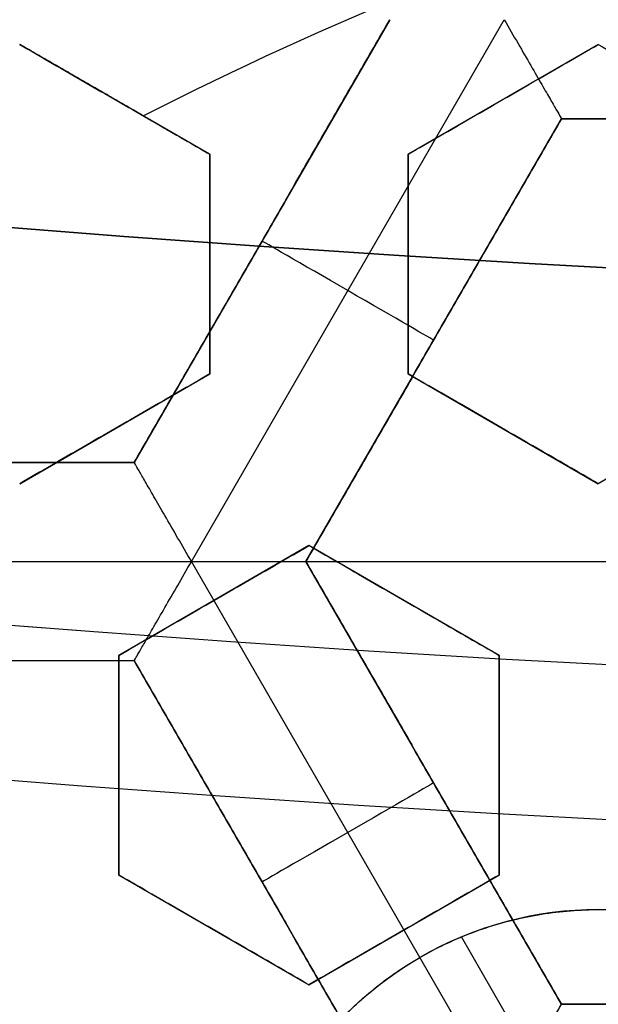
# Model space of a CAD drawing. Header units: centimetres. Extents: x -14.2 to 14.2, y -23.9 to 0.
# Tile 60 of 256: x -0.219 to -0.146, y -22.7641 to -22.6398. Entities that reach past the tile are written whole.
import ezdxf

# ---------------------------------------------------------------- set-up
doc = ezdxf.new("R2010")
doc.units = ezdxf.units.CM
doc.layers.add('Default', color=7, linetype='Continuous', true_color=0x000000)

# ---------------------------------------------------------------- blocks, each defined once
blk = doc.blocks.new('Block 10')
at = {"layer": 'Default', "extrusion": (0, -1, 0)}
for centre, radius in [((0, 20, 11.64412469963), 3.056153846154), ((0, 20, 11.74393517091), 3.15), ((0, 20, 12.75), 3.15), ((0, 20, 12.8), 3.149999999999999), ((0, 20, 12.85), 3.15), ((0, 20, 13.5), 3), ((0, 20, 16.45), 3.05), ((0, 20, 16.45), 2.975), ((0, 20, 16.45), 2.675), ((0, 20, 16.55), 2.675), ((0, 20, 16.65), 3.05)]:
    blk.add_arc(centre, radius, 0, 180, dxfattribs=at)
at = {"layer": 'Default', "extrusion": (0, 1, 0)}
for centre, radius, end in [((0, 20, -11.821967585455), 3.149999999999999, 180), ((0, 20, -11.9), 3.15, 180), ((0, 20, -13.625), 3, 179.9999999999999), ((0, 20, -13.75), 3, 180), ((0, 20, -16.05), 2.744511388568, 180), ((0, 20, -16.08611150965), 2.842130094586, 180), ((0, 20, -16.30510174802), 3.097618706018, 180), ((3.552713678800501e-16, 20, -16.41899023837), 3.15, 180), ((0, 20, -16.45), 2.725, 180), ((0, 20, -16.5), 2.724999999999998, 179.9999999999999), ((0, 20, -16.5), 2.675000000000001, 180), ((0, 20, -16.534495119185), 3.149999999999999, 180), ((0, 20, -16.55), 3.050000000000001, 180), ((0, 20, -16.55), 2.974999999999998, 180), ((0, 20, -16.55), 2.725, 180), ((0, 20, -16.65), 3.15, 180), ((0, 20, -16.65), 2.975, 180), ((0, 20, -16.7), 2.925, 180), ((0, 20, -16.7), 2.925, 180)]:
    blk.add_arc(centre, radius, 0, end, dxfattribs=at)

msp = doc.modelspace()

# ---------------------------------------------------------------- linework, layer by layer
at = {"layer": 'Default'}
for p, q in [((-0.1722998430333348, -22.63984872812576, -4.306251), (-0.204550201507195, -22.69570798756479, -4.306251)), ((-0.1973324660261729, -22.70820802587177, -4.352500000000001), (-0.1578657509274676, -22.63984967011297, -4.352500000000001)), ((-0.1950000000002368, -22.65682446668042, -3.1169226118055), (-0.2189999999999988, -22.64296806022, -3.1169226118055)), ((-0.1460000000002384, -22.64296806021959, -3.112360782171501), (-0.1700000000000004, -22.65682446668, -3.112360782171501)), ((-0.2070000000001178, -22.64989626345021, -3.145), (-0.2070000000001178, -22.64989626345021, -3.093068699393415)), ((-0.1580000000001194, -22.6498962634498, -3.138885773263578), (-0.1580000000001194, -22.6498962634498, -3.085676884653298)), ((-0.1829006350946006, -22.70820736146, -4.306251), (-0.1506504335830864, -22.65234837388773, -4.306251)), ((-0.1506506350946, -22.65234872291, -4.306251), (-0.08615063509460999, -22.65234872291, -4.306251)), ((-0.195, -22.6845372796, -3.1109648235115), (-0.195, -22.65682446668, -3.1109648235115)), ((-0.17, -22.65682446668, -3.1070181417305), (-0.17, -22.6845372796, -3.1070181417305)), ((-0.1884251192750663, -22.66777852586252, -4.340002), (-0.1884251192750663, -22.66777852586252, -4.2725)), ((-0.195, -22.67068087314, -3.137552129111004), (-0.195, -22.67068087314, -3.084343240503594)), ((-0.17, -22.67068087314, -3.08039962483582), (-0.17, -22.67068087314, -3.133608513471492)), ((-0.1667754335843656, -22.68027769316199, -4.340002), (-0.1667754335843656, -22.68027769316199, -4.2725)), ((-0.2189999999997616, -22.69839368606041, -3.106436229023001), (-0.1949999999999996, -22.6845372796, -3.106436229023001)), ((-0.1699999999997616, -22.68453727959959, -3.0983483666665), (-0.1459999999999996, -22.69839368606, -3.0983483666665)), ((-0.2069999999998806, -22.69146548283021, -3.133000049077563), (-0.2069999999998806, -22.69146548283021, -3.079791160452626)), ((-0.1579999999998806, -22.69146548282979, -3.124921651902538), (-0.1579999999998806, -22.69146548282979, -3.071712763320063)), ((-0.2045497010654, -22.69570763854, -4.306251), (-0.26905041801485, -22.69570763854, -4.306251)), ((-0.1825000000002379, -22.70618791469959, -3.097339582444), (-0.2064999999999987, -22.72004432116, -3.097339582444)), ((-0.1585000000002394, -22.72004432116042, -3.0931647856), (-0.1825000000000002, -22.7061879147, -3.0931647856)), ((-0.2762671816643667, -22.70820936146, -4.352499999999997), (-0.1973332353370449, -22.70820936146, -4.352499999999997)), ((-0.1578660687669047, -22.77656450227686, -4.352500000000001), (-0.1973316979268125, -22.70820802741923, -4.3525)), ((-0.1829006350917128, -22.708207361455, -4.2725), (-0.05390063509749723, -22.708207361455, -4.2725)), ((-0.1506506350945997, -22.764066, -4.306251), (-0.1829006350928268, -22.70820736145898, -4.306251)), ((-0.1945000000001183, -22.7131161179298, -3.123900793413), (-0.1945000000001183, -22.7131161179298, -3.070691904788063)), ((-0.1705000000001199, -22.71311611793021, -3.119741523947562), (-0.1705000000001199, -22.71311611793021, -3.066532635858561)), ((-0.2690504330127, -22.72070736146, -4.306251), (-0.20454968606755, -22.72070736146, -4.306251)), ((-0.2065, -22.72004432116, -3.0931647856), (-0.2065, -22.74775713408, -3.0931647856)), ((-0.2045500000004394, -22.72070736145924, -4.306251), (-0.172299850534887, -22.77656625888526, -4.306251)), ((-0.1585, -22.74775713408, -3.084435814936), (-0.1585, -22.72004432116, -3.084435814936)), ((-0.2065, -22.73390072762, -3.066532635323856), (-0.2065, -22.73390072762, -3.119741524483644)), ((-0.1585, -22.73390072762, -3.111020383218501), (-0.1585, -22.73390072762, -3.057811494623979)), ((-0.1667756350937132, -22.73613668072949, -4.340002), (-0.1667756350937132, -22.73613668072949, -4.2725)), ((-0.2064999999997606, -22.74775713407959, -3.084435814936), (-0.1824999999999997, -22.76161354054, -3.084435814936)), ((-0.1824999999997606, -22.76161354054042, -3.079875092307), (-0.1584999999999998, -22.74775713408, -3.079875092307)), ((-0.1884249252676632, -22.74863681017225, -4.340002), (-0.1884249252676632, -22.74863681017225, -4.2725)), ((-0.1460000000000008, -22.75212058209, -3.103035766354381), (-0.1460000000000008, -22.75212058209, -3.104974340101)), ((-0.1944999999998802, -22.75468533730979, -3.11102038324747), (-0.1944999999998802, -22.75468533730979, -3.057811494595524)), ((-0.1704999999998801, -22.75468533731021, -3.10643022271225), (-0.1704999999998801, -22.75468533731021, -3.053221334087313)), ((-0.1186459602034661, -22.83285231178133, -3.104974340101), (-0.1632675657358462, -22.75556542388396, -3.104974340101)), ((-0.08615063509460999, -22.764066, -4.306251), (-0.1506506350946, -22.764066, -4.306251))]:
    msp.add_line(p, q, dxfattribs=at)
at = {"layer": 'Default', "extrusion": (0, 0, -1)}
for centre, radius, start, end in [((0, -23.05, 3), 0.9, 270, 90), ((0, -23.05, 3.789997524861), 0.9, 270, 89.99999999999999), ((0, -23.05, 4.600000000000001), 0.8550000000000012, 270, 90), ((0, -23.05, 4.286758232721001), 0.8349999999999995, 270, 90), ((0, -23.05, 4.3375), 0.82, 0, 180), ((0, -23.05, 4.295), 0.8074999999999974, 270, 89.99999999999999), ((0, -23.05, 4.3125), 0.795, 0, 180), ((0, -23.05, 4.178651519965), 0.775, 0, 90), ((0, -23.05, 4.2025), 0.7575000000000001, 0, 180), ((0, -23.05, 4.245), 0.7574999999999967, 270, 89.99999999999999), ((0, -23.05, 4.2725), 0.7275, 0, 180), ((0, -23.05, 3.125), 0.6775000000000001, 0, 180), ((0, -23.05, 3.135), 0.677500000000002, 0, 180), ((-4.440892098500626e-17, -23.05, 3.1075), 0.6725, 0, 180), ((-4.440892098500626e-17, -23.05, 3.145), 0.6725, 0, 180), ((-4.440892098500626e-17, -23.05, 4.2725), 0.6675, 0, 180), ((0, -23.05, 3.126519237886), 0.6125, 0, 180), ((0, -23.05, 3.1125), 0.6075, 0, 180), ((0, -23.05, 3.145), 0.6075, 0, 180), ((0, -23.05, 3.1), 0.6000000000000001, 270, 90), ((0, -23.05, 3.05), 0.6000000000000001, 270, 89.99999999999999), ((0, -23.05, 3.120895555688), 0.5500000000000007, 0, 180), ((0, -23.05, 3.040664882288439), 0.3065014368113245, 40.9486084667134, 79.0513915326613), ((0.1460000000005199, -22.79712058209, 3.104974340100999), 0.04499999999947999, 0, 60.00000000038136)]:
    msp.add_arc(centre, radius, start, end, dxfattribs=at)
at = {"layer": 'Default'}
for centre, radius, start, end in [((0, -23.05, -4.6), 0.8550000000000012, 90, 270), ((4.484155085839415e-45, -23.05, -4.58), 0.8349999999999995, 90.00000000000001, 270), ((0, -23.05, -4.4333791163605), 0.8349999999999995, 90, 270), ((0, -23.05, -4.3125), 0.7825000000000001, 0, 180), ((0, -23.05, -4.207003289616), 0.775, 90, 270), ((0, -23.05, -4.192827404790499), 0.775, 90, 270), ((0, -23.05, -4.287500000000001), 0.7575000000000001, 0, 180), ((0, -23.05, -4.245), 0.7575000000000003, 0, 180), ((0, -23.05, -3.1), 0.7025000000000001, 0, 180), ((0, -23.05, -3.145), 0.6775000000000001, 0, 180), ((0, -23.05, -3.12625), 0.6724999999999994, 0, 180), ((0, -23.05, -4.3675), 0.6675, 0, 180), ((0, -23.05, -4.32), 0.6675000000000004, 0, 180), ((0, -23.05, -4.3975), 0.6375000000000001, 0, 180), ((0, -23.05, -3.1075), 0.6367740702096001, 0, 180), ((-4.440892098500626e-17, -23.05, -3.145), 0.6231698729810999, 0, 180), ((0, -23.05, -4.378480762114), 0.6075, 0, 180), ((0, -23.05, -4.3975), 0.6075, 0, 180), ((0, -23.05, -4.387990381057), 0.6074999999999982, 0, 180), ((0, -23.05, -3.12875), 0.6074999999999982, 0, 180), ((0, -23.05, -3), 0.6000000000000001, 90, 270), ((0, -23.05, -3.1125), 0.55, 0, 180), ((-5.000444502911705e-14, -23.05, -3.129291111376), 0.55000000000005, 0, 180), ((-4.521261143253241e-11, -23.04999999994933, -3.144999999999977), 0.4469695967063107, 107.0582565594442, 117.0667820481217), ((-0.1460000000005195, -22.79712058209, -3.104974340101), 0.04499999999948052, 0, 119.9999999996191)]:
    msp.add_arc(centre, radius, start, end, dxfattribs=at)
at = {"layer": 'Default', "extrusion": (0.5000000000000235, 0.8660254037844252, 0)}
msp.add_arc((-11.18320908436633, -4.340002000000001, -19.7250844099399), 0.01249800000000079, 180.0000000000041, 4.071761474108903e-12, dxfattribs=at)
at = {"layer": 'Default', "extrusion": (-0.500000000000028, 0.8660254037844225, 0)}
msp.add_arc((11.52499827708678, -4.340002, -19.60668452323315), 0.01249800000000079, 180, 0, dxfattribs=at)
at = {"layer": 'Default'}
for points, degree in [([(4.096019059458e-09, -23.94999504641, -4.579995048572), (-0.0235431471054, -23.94999504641, -4.579995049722), (-0.07063544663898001, -23.94815681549, -4.579973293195), (-0.1409862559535, -23.93982430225, -4.579982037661), (-0.2102233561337, -23.92605387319, -4.579979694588), (-0.2783909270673, -23.90683803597, -4.579980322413), (-0.3447773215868, -23.88234055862, -4.579980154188), (-0.4089202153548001, -23.85277824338, -4.579980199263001), (-0.4707621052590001, -23.81814901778, -4.579980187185), (-0.5295038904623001, -23.77889465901, -4.579980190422), (-0.5850604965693, -23.73511101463, -4.579980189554), (-0.6370893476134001, -23.6870108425, -4.579980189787), (-0.6850100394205, -23.63517092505, -4.579980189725), (-0.7288631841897, -23.57955851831, -4.579980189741), (-0.7681839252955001, -23.52069739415, -4.579980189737), (-0.8026905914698, -23.45909097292, -4.579980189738), (-0.8323654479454, -23.39472976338, -4.579980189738), (-0.8568215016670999, -23.32842157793, -4.579980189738), (-0.8760232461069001, -23.26036952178, -4.579980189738), (-0.8898444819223, -23.19086607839, -4.579980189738), (-0.8981408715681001, -23.12075437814, -4.579980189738), (-0.9009294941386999, -23.05000055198, -4.579980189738), (-0.8981411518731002, -22.979249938, -4.579980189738), (-0.8898450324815, -22.90913678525, -4.579980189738), (-0.8760234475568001, -22.83963165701, -4.579980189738), (-0.8568232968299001, -22.77158396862, -4.579980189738), (-0.8323660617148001, -22.70527147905, -4.579980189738), (-0.8026916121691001, -22.64091123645, -4.579980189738), (-0.7681862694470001, -22.57930634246, -4.579980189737), (-0.7288638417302, -22.52044236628, -4.579980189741), (-0.6850126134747, -22.46483218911, -4.579980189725), (-0.6370916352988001, -22.41299131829, -4.579980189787), (-0.5850613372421, -22.36488979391, -4.579980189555), (-0.5295085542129, -22.32110875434, -4.579980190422), (-0.4707636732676, -22.28185182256, -4.579980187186), (-0.4089218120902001, -22.24722266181, -4.579980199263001), (-0.3447812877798, -22.21766105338, -4.579980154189), (-0.2783916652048, -22.19316214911, -4.579980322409), (-0.2102250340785, -22.1739465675, -4.579979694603), (-0.1409877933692, -22.16017590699, -4.579982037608), (-0.07063561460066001, -22.15184317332, -4.579973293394), (-0.02354317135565, -22.15000495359, -4.579995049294), (-4.096018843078e-09, -22.15000495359, -4.579995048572)], 3), ([(5.339996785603e-09, -23.92999354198, -4.599993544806), (-0.02306651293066, -23.92999354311, -4.599993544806), (-0.06904166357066, -23.92817025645, -4.600002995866), (-0.1378559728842, -23.92003351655, -4.59999919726), (-0.2055461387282, -23.90656647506, -4.600000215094), (-0.2722006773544, -23.88777833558, -4.599999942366), (-0.3371088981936, -23.86382577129, -4.600000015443), (-0.3998249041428, -23.83492118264, -4.599999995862), (-0.4602915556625, -23.8010619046, -4.600000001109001), (-0.517726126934, -23.76268102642, -4.599999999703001), (-0.5720472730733, -23.71987099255, -4.600000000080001), (-0.6229187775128, -23.67284062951, -4.599999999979), (-0.6697729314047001, -23.62215442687, -4.600000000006), (-0.7126508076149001, -23.56777879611, -4.599999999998), (-0.7510967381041, -23.51022712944, -4.600000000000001), (-0.7848356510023, -23.44999145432, -4.600000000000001), (-0.8138506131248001, -23.38706147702, -4.600000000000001), (-0.8377625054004, -23.32222862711, -4.600000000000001), (-0.8565371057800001, -23.25569057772, -4.600000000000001), (-0.8700509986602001, -23.18773274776, -4.600000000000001), (-0.8781627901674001, -23.11918117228, -4.600000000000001), (-0.8808894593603, -23.05000127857, -4.600000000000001), (-0.8781631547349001, -22.98082407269, -4.600000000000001), (-0.8700516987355, -22.91227112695, -4.600000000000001), (-0.8565375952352, -22.84431175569, -4.600000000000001), (-0.8377644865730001, -22.77777748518, -4.600000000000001), (-0.8138516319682, -22.71294077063, -4.600000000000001), (-0.7848371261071, -22.65001162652, -4.600000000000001), (-0.7510995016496, -22.58977730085, -4.600000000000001), (-0.7126521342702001, -22.53222301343, -4.599999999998), (-0.6697761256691, -22.47784940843, -4.600000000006), (-0.6229218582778, -22.42716233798, -4.599999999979), (-0.5720491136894, -22.38013066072, -4.600000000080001), (-0.5177314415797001, -22.33732285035, -4.599999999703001), (-0.4602938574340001, -22.29893938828, -4.600000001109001), (-0.3998271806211, -22.26508006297, -4.599999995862), (-0.3371134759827, -22.23617609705, -4.600000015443), (-0.2722021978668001, -22.21222210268, -4.599999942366), (-0.205548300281, -22.19343406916, -4.600000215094), (-0.13785759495, -22.17996669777, -4.59999919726), (-0.06904173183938, -22.17182972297, -4.600002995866), (-0.02306648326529, -22.17000645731, -4.599993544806), (-5.339996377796e-09, -22.17000645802, -4.599993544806)], 3), ([(-0.1723, -22.639849, -4.2725), (-0.188425, -22.66777831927, -4.2725), (-0.20455, -22.69570763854, -4.2725)], 2), ([(-0.2045494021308, -22.69570891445, -4.340002), (-0.1884240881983, -22.667778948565, -4.340002), (-0.1722987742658, -22.63984898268, -4.340002)], 2), ([(-0.1578665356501, -22.63984831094, -4.352499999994), (-0.1572734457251, -22.64087557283, -4.352500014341), (-0.1561058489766, -22.64289009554, -4.352248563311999), (-0.1544828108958, -22.64570440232, -4.351174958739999), (-0.1530896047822, -22.64811673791, -4.349517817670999), (-0.151992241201, -22.65001737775, -4.347437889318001), (-0.1512141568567, -22.65136602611, -4.345088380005), (-0.1507497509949, -22.65216658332, -4.342583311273), (-0.1506506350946, -22.65234779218, -4.340857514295), (-0.1506506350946, -22.65234779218, -4.340002)], 3), ([(-0.219, -22.64296806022, -3.097337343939), (-0.216215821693, -22.64457550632, -3.096341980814), (-0.2107258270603, -22.6477451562, -3.094386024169), (-0.2027323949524, -22.65236016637, -3.091557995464), (-0.1975519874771, -22.65535107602, -3.08973835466), (-0.195, -22.65682446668, -3.088845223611)], 3), ([(-0.2033840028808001, -22.65198396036, -3.145), (-0.2111920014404, -22.64747601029, -3.145), (-0.219, -22.64296806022, -3.145)], 2), ([(-0.17, -22.65682446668, -3.138224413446), (-0.1673303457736, -22.6552831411, -3.138353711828), (-0.1619930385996, -22.65220164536, -3.138636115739), (-0.1539930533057, -22.6475828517, -3.139130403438), (-0.1486636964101, -22.64450594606, -3.139506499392), (-0.146, -22.64296806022, -3.139706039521)], 3), ([(-0.17, -22.65682446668, -3.085015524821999), (-0.1673302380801, -22.65528307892, -3.085144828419), (-0.1619927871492, -22.65220150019, -3.085427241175), (-0.1539927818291, -22.64758269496, -3.085921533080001), (-0.1486635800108, -22.64450587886, -3.086297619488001), (-0.146, -22.64296806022, -3.086497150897)], 3), ([(-0.146, -22.64296806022, -3.086497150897), (-0.146, -22.64296806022, -3.113101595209), (-0.146, -22.64296806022, -3.139706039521)], 2), ([(-0.146, -22.64296806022, -3.139706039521), (-0.1432413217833, -22.64456078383, -3.138821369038), (-0.1377853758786, -22.64771077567, -3.137082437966), (-0.1297951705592, -22.65232392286, -3.134567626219), (-0.124578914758, -22.65533552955, -3.132947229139), (-0.122, -22.65682446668, -3.132151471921)], 3), ([(-0.146, -22.64296806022, -3.086497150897), (-0.1432394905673, -22.64456184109, -3.085611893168), (-0.1377811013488, -22.64771324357, -3.083872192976), (-0.1297910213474, -22.65232631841, -3.081357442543), (-0.1245771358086, -22.65533655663, -3.079737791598), (-0.122, -22.65682446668, -3.078942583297)], 3), ([(-0.2033840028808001, -22.65198396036, -3.145), (-0.2024380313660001, -22.65253011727, -3.144666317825), (-0.2005557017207, -22.6536168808, -3.144003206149), (-0.1977615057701, -22.65523011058, -3.143021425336), (-0.1959173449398, -22.65629483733, -3.142375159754), (-0.195, -22.65682446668, -3.142054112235)], 3), ([(-0.1506506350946, -22.65234779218, -4.340002), (-0.1667756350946, -22.68027757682, -4.340002), (-0.1829006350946, -22.70820736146, -4.340002)], 2), ([(-0.1829006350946, -22.70820736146, -4.2725), (-0.1667756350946, -22.680278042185, -4.2725), (-0.1506506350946, -22.65234872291, -4.2725)], 2), ([(-0.08615063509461, -22.65234779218, -4.340002), (-0.118400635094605, -22.65234779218, -4.340002), (-0.1506506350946, -22.65234779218, -4.340002)], 2), ([(-0.1506506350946, -22.65234872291, -4.2725), (-0.1506506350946, -22.652348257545, -4.306251), (-0.1506506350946, -22.65234779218, -4.340002)], 2), ([(-0.1506506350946, -22.65234872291, -4.2725), (-0.118400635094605, -22.65234872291, -4.2725), (-0.08615063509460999, -22.65234872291, -4.2725)], 2), ([(-0.195, -22.65682446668, -3.142054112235), (-0.195, -22.66003465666, -3.141007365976), (-0.195, -22.66636770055, -3.138947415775), (-0.195, -22.67560121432, -3.135959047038), (-0.195, -22.6815873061, -3.134031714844), (-0.195, -22.6845372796, -3.133084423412)], 3), ([(-0.195, -22.65682446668, -3.142054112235), (-0.195, -22.65682446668, -3.115449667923), (-0.195, -22.65682446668, -3.088845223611)], 2), ([(-0.195, -22.65682446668, -3.088845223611), (-0.195, -22.66003338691, -3.087798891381), (-0.195, -22.66636473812, -3.085739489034), (-0.195, -22.67559838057, -3.082751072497), (-0.195, -22.68158609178, -3.080823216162), (-0.195, -22.6845372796, -3.079875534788)], 3), ([(-0.17, -22.65682446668, -3.085015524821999), (-0.17, -22.65682446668, -3.111619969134), (-0.17, -22.65682446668, -3.138224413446)], 2), ([(-0.17, -22.6845372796, -3.129020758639), (-0.17, -22.68158051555, -3.129996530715), (-0.17, -22.6755853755, -3.131979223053), (-0.17, -22.66635100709, -3.135045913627), (-0.17, -22.66002750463, -3.137154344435), (-0.17, -22.65682446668, -3.138224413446)], 3), ([(-0.17, -22.6845372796, -3.075811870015), (-0.17, -22.68158186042, -3.076787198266), (-0.17, -22.67558851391, -3.078769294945), (-0.17, -22.66635427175, -3.081835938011), (-0.17, -22.66002890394, -3.08394498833), (-0.17, -22.65682446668, -3.085015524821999)], 3), ([(-0.195, -22.6845372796, -3.133084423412), (-0.1976664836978, -22.68607677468, -3.133046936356), (-0.2029995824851, -22.6891558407, -3.132996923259), (-0.2110004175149, -22.69377512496, -3.132996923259), (-0.2163335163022, -22.69685419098, -3.133046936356), (-0.219, -22.69839368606, -3.133084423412)], 3), ([(-0.195, -22.6845372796, -3.079875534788), (-0.1976664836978, -22.68607677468, -3.079838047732), (-0.2029995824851, -22.6891558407, -3.079788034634), (-0.2110004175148, -22.69377512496, -3.079788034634), (-0.2163335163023, -22.69685419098, -3.079838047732), (-0.219, -22.69839368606, -3.079875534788)], 3), ([(-0.195, -22.6845372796, -3.133084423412), (-0.195, -22.6845372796, -3.1064799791), (-0.195, -22.6845372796, -3.079875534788)], 2), ([(-0.17, -22.6845372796, -3.075811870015), (-0.17, -22.6845372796, -3.102416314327), (-0.17, -22.6845372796, -3.129020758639)], 2), ([(-0.146, -22.69839368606, -3.120884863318), (-0.1485481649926, -22.69692250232, -3.121735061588), (-0.1537234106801, -22.69393457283, -3.12347098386), (-0.1617101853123, -22.68932340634, -3.126177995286), (-0.1672090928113, -22.68614861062, -3.128060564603), (-0.17, -22.6845372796, -3.129020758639)], 3), ([(-0.146, -22.69839368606, -3.067675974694), (-0.1485501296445, -22.69692136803, -3.068526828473), (-0.1537279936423, -22.69393192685, -3.070263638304), (-0.1617149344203, -22.68932066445, -3.072970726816), (-0.1672111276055, -22.68614743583, -3.074852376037), (-0.17, -22.6845372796, -3.075811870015)], 3), ([(-0.122, -22.6845372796, -3.122549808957), (-0.1246631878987, -22.68607487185, -3.12232589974), (-0.1299918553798, -22.68915137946, -3.121903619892), (-0.1379916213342, -22.69377004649, -3.121348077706), (-0.1433297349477, -22.69685200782, -3.121030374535), (-0.146, -22.69839368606, -3.120884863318)], 3), ([(-0.122, -22.6845372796, -3.069340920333), (-0.1246633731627, -22.68607497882, -3.06911699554), (-0.1299922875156, -22.68915162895, -3.068694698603), (-0.137992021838, -22.69377027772, -3.068139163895), (-0.1433299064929, -22.69685210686, -3.067821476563), (-0.146, -22.69839368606, -3.067675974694)], 3), ([(-0.2690508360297, -22.69570905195, -4.340002), (-0.23680011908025, -22.6957089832, -4.340002), (-0.2045494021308, -22.69570891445, -4.340002)], 2), ([(-0.26905, -22.69570763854, -4.2725), (-0.2368, -22.69570763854, -4.2725), (-0.20455, -22.69570763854, -4.2725)], 2), ([(-0.20455, -22.69570763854, -4.2725), (-0.2045497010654, -22.695708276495, -4.306251), (-0.2045494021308, -22.69570891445, -4.340002)], 2), ([(-0.1973324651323, -22.70820802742, -4.352499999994), (-0.1979252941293, -22.70718121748, -4.352500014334), (-0.1990914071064, -22.70516536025, -4.352248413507), (-0.2007149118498, -22.70235180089, -4.35117481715), (-0.2021080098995, -22.69993928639, -4.349517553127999), (-0.2032052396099, -22.69803878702, -4.347437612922), (-0.2039836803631, -22.69669025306, -4.345088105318), (-0.204446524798, -22.69588956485, -4.342583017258), (-0.2045494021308, -22.69570891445, -4.340857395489), (-0.2045494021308, -22.69570891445, -4.340002)], 3), ([(-0.146, -22.69839368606, -3.067675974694), (-0.146, -22.69839368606, -3.094280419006), (-0.146, -22.69839368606, -3.120884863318)], 2), ([(-0.2065, -22.72004432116, -3.123990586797), (-0.2038335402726, -22.71850483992, -3.123950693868), (-0.1985004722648, -22.71542579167, -3.123897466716), (-0.1904995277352, -22.71080644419, -3.123897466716), (-0.1851664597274, -22.70772739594, -3.123950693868), (-0.1825, -22.7061879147, -3.123990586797)], 3), ([(-0.2065, -22.72004432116, -3.070781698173), (-0.2038335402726, -22.71850483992, -3.070741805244), (-0.1985004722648, -22.71542579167, -3.070688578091), (-0.1904995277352, -22.71080644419, -3.070688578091), (-0.1851664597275, -22.70772739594, -3.070741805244), (-0.1825, -22.7061879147, -3.070781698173)], 3), ([(-0.1825, -22.7061879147, -3.070781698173), (-0.1825, -22.7061879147, -3.097386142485), (-0.1825, -22.7061879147, -3.123990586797)], 2), ([(-0.1825, -22.7061879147, -3.123990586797), (-0.1796975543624, -22.70780590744, -3.1229921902), (-0.1741832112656, -22.71098961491, -3.121035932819), (-0.166192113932, -22.71560327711, -3.118225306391), (-0.1610347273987, -22.71858089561, -3.11642746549), (-0.1585, -22.72004432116, -3.115547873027)], 3), ([(-0.1825, -22.7061879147, -3.070781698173), (-0.1796983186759, -22.70780546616, -3.06978357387), (-0.1741849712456, -22.71098859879, -3.067827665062), (-0.16619174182, -22.71560349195, -3.065016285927), (-0.1610345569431, -22.71858099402, -3.063218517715), (-0.1585, -22.72004432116, -3.062338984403)], 3), ([(-0.2045493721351, -22.72070699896, -4.340002), (-0.2045493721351, -22.72070699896, -4.340857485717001), (-0.2044431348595, -22.72053041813, -4.342583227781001), (-0.2039816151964, -22.71972806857, -4.345088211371), (-0.2032028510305, -22.71837996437, -4.347437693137), (-0.2021055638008, -22.71647936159, -4.349517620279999), (-0.2007130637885, -22.71406690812, -4.351174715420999), (-0.1990876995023, -22.71125403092, -4.352248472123), (-0.1979257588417, -22.70923564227, -4.352500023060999), (-0.1973324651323, -22.70820802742, -4.352499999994)], 3), ([(-0.1973324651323, -22.70820802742, -4.352499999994), (-0.1961462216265, -22.70820802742, -4.352499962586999), (-0.1938150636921, -22.70820705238, -4.352248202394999), (-0.1905675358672, -22.70820744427, -4.351174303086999), (-0.1877820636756, -22.70820733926, -4.349517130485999), (-0.1855877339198, -22.7082073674, -4.347437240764), (-0.1840311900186, -22.70820735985, -4.345087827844), (-0.1831051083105, -22.70820736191, -4.342583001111), (-0.1829006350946, -22.70820736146, -4.340857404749), (-0.1829006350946, -22.70820736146, -4.340002)], 3), ([(-0.1829006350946, -22.70820736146, -4.340002), (-0.1667756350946, -22.73613668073, -4.340002), (-0.1506506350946, -22.764066, -4.340002)], 2), ([(-0.1829006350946, -22.70820736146, -4.2725), (-0.1829006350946, -22.70820736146, -4.306251), (-0.1829006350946, -22.70820736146, -4.340002)], 2), ([(-0.1506506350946, -22.764066, -4.2725), (-0.1667756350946, -22.73613668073, -4.2725), (-0.1829006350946, -22.70820736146, -4.2725)], 2), ([(-0.2690508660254, -22.72070686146, -4.340002), (-0.23680011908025, -22.72070693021, -4.340002), (-0.2045493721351, -22.72070699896, -4.340002)], 2), ([(-0.26905, -22.72070736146, -4.2725), (-0.2368, -22.72070736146, -4.2725), (-0.20455, -22.72070736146, -4.2725)], 2), ([(-0.2065, -22.72004432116, -3.070781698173), (-0.2065, -22.72004432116, -3.097386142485), (-0.2065, -22.72004432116, -3.123990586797)], 2), ([(-0.2065, -22.74775713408, -3.115547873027), (-0.2065, -22.74483047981, -3.116427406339), (-0.2065, -22.73887547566, -3.118225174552), (-0.2065, -22.72964568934, -3.121036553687), (-0.2065, -22.72327942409, -3.122992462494), (-0.2065, -22.72004432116, -3.123990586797)], 3), ([(-0.2065, -22.74775713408, -3.062338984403), (-0.2065, -22.74483028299, -3.063218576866), (-0.2065, -22.73887504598, -3.065016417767), (-0.2065, -22.72964772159, -3.067827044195), (-0.2065, -22.72328030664, -3.069783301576), (-0.2065, -22.72004432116, -3.070781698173)], 3), ([(-0.2045493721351, -22.72070699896, -4.340002), (-0.20454968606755, -22.72070718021, -4.306251), (-0.20455, -22.72070736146, -4.2725)], 2), ([(-0.20455, -22.72070736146, -4.2725), (-0.188425, -22.74863668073, -4.2725), (-0.1723, -22.776566, -4.2725)], 2), ([(-0.1722987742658, -22.77656598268, -4.340002), (-0.18842407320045, -22.74863649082, -4.340002), (-0.2045493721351, -22.72070699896, -4.340002)], 2), ([(-0.1585, -22.72004432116, -3.062338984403), (-0.1585, -22.72004432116, -3.088943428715), (-0.1585, -22.72004432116, -3.115547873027)], 2), ([(-0.1585, -22.72004432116, -3.115547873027), (-0.1585, -22.72327269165, -3.114488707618), (-0.1585, -22.7296299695, -3.112408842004), (-0.1585, -22.73886253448, -3.109405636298), (-0.1585, -22.74482492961, -3.107477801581), (-0.1585, -22.74775713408, -3.106532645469)], 3), ([(-0.1585, -22.72004432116, -3.062338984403), (-0.1585, -22.72327091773, -3.061280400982), (-0.1585, -22.7296258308, -3.059201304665), (-0.1585, -22.73885859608, -3.05619802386), (-0.1585, -22.74482324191, -3.054269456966), (-0.1585, -22.74775713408, -3.053323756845)], 3), ([(-0.2065, -22.74775713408, -3.062338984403), (-0.2065, -22.74775713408, -3.088943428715), (-0.2065, -22.74775713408, -3.115547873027)], 2), ([(-0.1825, -22.76161354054, -3.106532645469), (-0.1850408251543, -22.76014659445, -3.10747834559), (-0.1902063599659, -22.75716427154, -3.109406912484), (-0.198202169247, -22.7525478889, -3.112410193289), (-0.2037056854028, -22.74937043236, -3.114489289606), (-0.2065, -22.74775713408, -3.115547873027)], 3), ([(-0.1825, -22.76161354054, -3.053323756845), (-0.1850393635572, -22.76014743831, -3.054268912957), (-0.190202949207, -22.75716624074, -3.056196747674), (-0.1981985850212, -22.75254995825, -3.05919995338), (-0.2037041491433, -22.74937131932, -3.061279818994), (-0.2065, -22.74775713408, -3.062338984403)], 3), ([(-0.1585, -22.74775713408, -3.106532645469), (-0.1611663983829, -22.7492965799, -3.106487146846), (-0.1664993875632, -22.75237558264, -3.10642642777), (-0.1745006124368, -22.75699509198, -3.10642642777), (-0.1798336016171, -22.76007409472, -3.106487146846), (-0.1825, -22.76161354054, -3.106532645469)], 3), ([(-0.1585, -22.74775713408, -3.053323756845), (-0.161166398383, -22.7492965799, -3.053278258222), (-0.1664993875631, -22.75237558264, -3.053217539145), (-0.1745006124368, -22.75699509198, -3.053217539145), (-0.1798336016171, -22.76007409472, -3.053278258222), (-0.1825, -22.76161354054, -3.053323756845)], 3), ([(-0.1585, -22.74775713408, -3.106532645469), (-0.1585, -22.74775713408, -3.079928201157), (-0.1585, -22.74775713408, -3.053323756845)], 2), ([(-0.1910000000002, -22.7971205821, -3.09766048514), (-0.1910000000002, -22.79481564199, -3.098329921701), (-0.1906445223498, -22.79022931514, -3.099590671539), (-0.1890959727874, -22.78358640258, -3.101220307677), (-0.1865748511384, -22.77727485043, -3.102579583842), (-0.1831832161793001, -22.77148126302, -3.103642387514), (-0.1789753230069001, -22.76625829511, -3.104410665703), (-0.1740830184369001, -22.76175047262, -3.104871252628), (-0.1704140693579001, -22.75925452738, -3.104974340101), (-0.1685000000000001, -22.75814943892, -3.104974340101)], 3), ([(-0.1825, -22.76161354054, -3.053323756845), (-0.1825, -22.76161354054, -3.079928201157), (-0.1825, -22.76161354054, -3.106532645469)], 2), ([(-0.1578665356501, -22.77656531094, -4.352499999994), (-0.157273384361, -22.77553794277, -4.352500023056), (-0.1561085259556, -22.77351887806, -4.352248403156), (-0.1544843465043, -22.77070630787, -4.351174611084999), (-0.15309157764, -22.76829380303, -4.349517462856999), (-0.1519942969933, -22.76639329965, -4.347437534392), (-0.1512159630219, -22.76504517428, -4.34508804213), (-0.1507528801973, -22.7642430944, -4.342583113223), (-0.1506506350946, -22.764066, -4.340857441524), (-0.1506506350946, -22.764066, -4.340002)], 3), ([(-0.1506506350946, -22.764066, -4.340002), (-0.118400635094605, -22.764066, -4.340002), (-0.08615063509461, -22.764066, -4.340002)], 2), ([(-0.08615063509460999, -22.764066, -4.2725), (-0.118400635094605, -22.764066, -4.2725), (-0.1506506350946, -22.764066, -4.2725)], 2), ([(-0.1506506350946, -22.764066, -4.2725), (-0.1506506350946, -22.764066, -4.306251), (-0.1506506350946, -22.764066, -4.340002)], 2)]:
    msp.add_open_spline(points, degree=degree, dxfattribs=at)
msp.add_open_spline([(-0.1685000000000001, -22.75814943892, -3.104974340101), (-0.1665160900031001, -22.75700402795, -3.104974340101), (-0.1623193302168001, -22.75498660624, -3.104863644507), (-0.1554622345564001, -22.7529266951, -3.104343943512), (-0.1481592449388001, -22.75197100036, -3.103446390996), (-0.1407844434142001, -22.75222035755, -3.102194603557), (-0.1334778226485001, -22.75368271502, -3.100597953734), (-0.1264476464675, -22.75635661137, -3.098677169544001), (-0.1198961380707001, -22.76020217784, -3.096461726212), (-0.1140307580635, -22.7651412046, -3.093993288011), (-0.1090497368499, -22.77104992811, -3.091327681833), (-0.1051319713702, -22.77775889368, -3.088535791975), (-0.1024162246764, -22.78504820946, -3.085704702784), (-0.1011906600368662, -22.79166663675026, -3.083297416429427), (-0.1010003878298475, -22.79565849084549, -3.081920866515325), (-0.1010004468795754, -22.79712058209, -3.081426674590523)], degree=3, knots=[-2.447870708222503, -2.447870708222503, -2.447870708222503, -2.447870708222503, -2.373692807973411, -2.299514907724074, -2.225337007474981, -2.151159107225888, -2.076981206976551, -2.002803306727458, -1.928625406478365, -1.854447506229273, -1.780269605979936, -1.706091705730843, -1.631913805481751, -1.557735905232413, -1.513804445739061, -1.513804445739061, -1.513804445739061, -1.513804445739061], dxfattribs=at)

# ---------------------------------------------------------------- block references
at = {"layer": 'Default', "extrusion": (0, -1, 0)}
msp.add_blockref('Block 10', (0, 0), dxfattribs=at)

doc.saveas('drawing.dxf')
